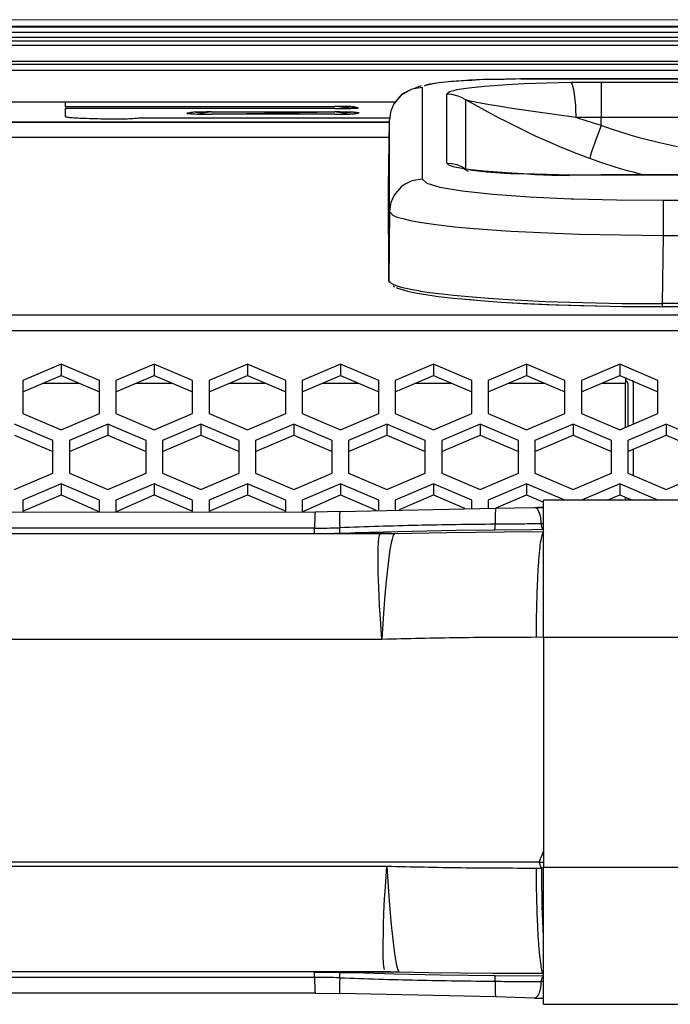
# Model space of a CAD drawing. Header units: millimetres. Extents: x -761 to 834, y -147 to 56.
# Tile 14 of 30: x -86 to -27, y -69 to 21. Entities that reach past the tile are written whole.
import ezdxf

# ---------------------------------------------------------------- set-up
doc = ezdxf.new("R2010")
doc.units = ezdxf.units.MM

# ---------------------------------------------------------------- blocks, each defined once
blk = doc.blocks.new('Abschirmblech-Elektronik__1', base_point=(-160.826, -23.715))
at = {"color": 7, "linetype": 'Continuous'}
for p, q in [((-31.126, -11.48), (-31.126, -11.975)), ((-160.826, -15.544), (-160.826, -11.975)), ((-160.326, -15.757), (-160.326, -11.975)), ((-160.126, -11.707), (-160.126, -11.975)), ((-160.126, -11.975), (-160.126, -15.842)), ((-31.126, -16.02), (-31.126, -11.975)), ((-30.926, -11.975), (-30.926, -15.934)), ((-30.48, -11.707), (-30.426, -11.975)), ((-30.426, -11.975), (-30.426, -15.721)), ((-160.826, -20.582), (-160.826, -17.847)), ((-160.326, -20.369), (-160.326, -18.06)), ((-160.126, -18.146), (-160.126, -20.283)), ((-30.426, -18.024), (-30.426, -20.405)), ((-31.126, -22.673), (-31.126, -22.409)), ((-160.826, -23.715), (-160.826, -22.885)), ((-160.326, -23.715), (-160.326, -22.672)), ((-160.126, -22.587), (-160.126, -23.715)), ((-30.926, -22.495), (-30.926, -22.673))]:
    blk.add_line(p, q, dxfattribs=at)
at = {"color": 1, "linetype": 'Continuous'}
for p, q in [((-160.126, -11.975), (-157.554, -11.975)), ((-152.293, -11.975), (-149.054, -11.975)), ((-143.793, -11.975), (-140.554, -11.975)), ((-135.293, -11.975), (-132.054, -11.975)), ((-126.783, -11.975), (-123.544, -11.975)), ((-118.283, -11.975), (-115.044, -11.975)), ((-109.783, -11.975), (-106.544, -11.975)), ((-101.283, -11.975), (-98.044, -11.975)), ((-92.783, -11.975), (-89.544, -11.975)), ((-84.283, -11.975), (-81.044, -11.975)), ((-75.783, -11.975), (-72.544, -11.975)), ((-67.283, -11.975), (-64.044, -11.975)), ((-58.783, -11.975), (-55.544, -11.975)), ((-50.283, -11.975), (-47.044, -11.975)), ((-41.783, -11.975), (-38.544, -11.975)), ((-33.283, -11.975), (-31.126, -11.975))]:
    blk.add_line(p, q, dxfattribs=at)
at = {"color": 7, "linetype": 'Continuous'}
for centre, radius, start, end in [((-160.095, -11.939), 0.234, 97.65138, 188.85795), ((-31.126, -11.975), 0.2, 0, 90)]:
    blk.add_arc(centre, radius, start, end, dxfattribs=at)
blk = doc.blocks.new('Skypanel-Logo-max__16', base_point=(-150.626, 11.847))
at = {"color": 7, "linetype": 'Continuous'}
for p, q in [((-150.626, 13.692), (-52.078, 13.692)), ((-52.078, 13.692), (-82.298, 13.621)), ((-82.298, 13.621), (-82.298, 13.279)), ((-82.298, 13.279), (-57.664, 13.279)), ((-82.298, 13.279), (-57.664, 13.279)), ((-82.298, 13.077), (-82.298, 12.354)), ((-57.664, 13.077), (-82.298, 13.077)), ((-68.953, 12.565), (-57.664, 12.767)), ((-68.953, 12.767), (-57.664, 12.767)), ((-128.019, 11.847), (-52.682, 11.847)), ((-52.682, 11.847), (-128.019, 11.847)), ((-75.626, 12.223), (-52.662, 12.223)), ((-75.626, 12.223), (-52.662, 12.223)), ((-57.664, 12.565), (-68.953, 12.565))]:
    blk.add_line(p, q, dxfattribs=at)
for points, knots in [([(-68.953, 12.767), (-69.145, 12.766), (-69.516, 12.766), (-70.042, 12.757), (-70.51, 12.748), (-70.872, 12.706), (-71.085, 12.661), (-71.167, 12.645), (-71.177, 12.643)], [0, 0, 0, 0, 0.575669, 1.112157, 1.579531, 1.980873, 2.200796, 2.232214, 2.232214, 2.232214, 2.232214]), ([(-71.177, 12.643), (-71.167, 12.642), (-71.085, 12.633), (-70.87, 12.61), (-70.51, 12.585), (-70.042, 12.574), (-69.516, 12.566), (-69.145, 12.565), (-68.953, 12.565)], [0, 0, 0, 0, 0.030987, 0.247893, 0.647297, 1.114576, 1.651064, 2.226732, 2.226732, 2.226732, 2.226732]), ([(-68.953, 12.767), (-69.111, 12.753), (-69.398, 12.729), (-69.819, 12.633), (-70.194, 12.688), (-70.518, 12.773), (-70.748, 12.699), (-70.863, 12.645), (-70.905, 12.625)], [0, 0, 0, 0, 0.476074, 0.864068, 1.282248, 1.602673, 1.843976, 1.984465, 1.984465, 1.984465, 1.984465]), ([(-55.542, 13.128), (-55.551, 13.13), (-55.616, 13.151), (-55.793, 13.214), (-56.125, 13.262), (-56.577, 13.269), (-57.101, 13.278), (-57.472, 13.279), (-57.664, 13.279)], [0, 0, 0, 0, 0.025606, 0.204851, 0.563387, 1.024408, 1.560896, 2.136565, 2.136565, 2.136565, 2.136565]), ([(-55.542, 13.128), (-55.635, 13.127), (-55.812, 13.126), (-56.095, 13.084), (-56.423, 13.144), (-56.798, 13.161), (-57.219, 13.236), (-57.506, 13.264), (-57.664, 13.279)], [0, 0, 0, 0, 0.276435, 0.531719, 0.850925, 1.268666, 1.656656, 2.132728, 2.132728, 2.132728, 2.132728]), ([(-57.664, 13.077), (-57.472, 13.078), (-57.101, 13.079), (-56.577, 13.086), (-56.127, 13.098), (-55.798, 13.112), (-55.616, 13.124), (-55.551, 13.127), (-55.542, 13.128)], [0, 0, 0, 0, 0.575669, 1.112157, 1.572966, 1.926797, 2.097919, 2.122366, 2.122366, 2.122366, 2.122366]), ([(-55.44, 12.689), (-55.45, 12.69), (-55.532, 12.699), (-55.747, 12.722), (-56.107, 12.747), (-56.575, 12.758), (-57.101, 12.765), (-57.472, 12.766), (-57.664, 12.767)], [0, 0, 0, 0, 0.030987, 0.247893, 0.647297, 1.114576, 1.651064, 2.226732, 2.226732, 2.226732, 2.226732]), ([(-55.602, 12.616), (-55.662, 12.637), (-55.816, 12.69), (-56.081, 12.773), (-56.423, 12.69), (-56.797, 12.633), (-57.219, 12.729), (-57.506, 12.753), (-57.664, 12.767)], [0, 0, 0, 0, 0.193551, 0.489512, 0.80994, 1.228123, 1.616113, 2.092185, 2.092185, 2.092185, 2.092185]), ([(-57.664, 12.565), (-57.472, 12.565), (-57.101, 12.566), (-56.575, 12.575), (-56.106, 12.584), (-55.745, 12.625), (-55.532, 12.671), (-55.45, 12.687), (-55.44, 12.689)], [0, 0, 0, 0, 0.575669, 1.112157, 1.579531, 1.980873, 2.200796, 2.232214, 2.232214, 2.232214, 2.232214]), ([(-82.298, 12.354), (-82.255, 12.342), (-82.09, 12.296), (-81.712, 12.253), (-81.103, 12.219), (-80.283, 12.185), (-79.285, 12.157), (-78.147, 12.138), (-76.909, 12.118), (-76.059, 12.188), (-75.626, 12.223)], [0, 0, 0, 0, 0.132634, 0.516326, 1.13425, 1.96482, 2.976372, 4.130172, 5.3819, 6.686431, 6.686431, 6.686431, 6.686431]), ([(-82.298, 12.354), (-82.255, 12.342), (-82.09, 12.296), (-81.712, 12.253), (-81.103, 12.219), (-80.283, 12.185), (-79.285, 12.157), (-78.147, 12.138), (-76.909, 12.118), (-76.059, 12.188), (-75.626, 12.223)], [0, 0, 0, 0, 0.132634, 0.516326, 1.13425, 1.96482, 2.976372, 4.130172, 5.3819, 6.686431, 6.686431, 6.686431, 6.686431])]:
    blk.add_open_spline(points, degree=3, knots=knots, dxfattribs=at)
blk = doc.blocks.new('Gehaeusedeckel-oben__17', base_point=(-583.285, -23.727))
at = {"color": 1, "linetype": 'Continuous'}
for p, q in [((638.888, 16.555), (-566.141, 16.555)), ((-52.707, 10.423), (-574.033, 10.423)), ((-52.707, 10.423), (-574.033, 10.423)), ((-583.214, -5.76), (655.961, -5.76)), ((-583.285, -7.174), (656.033, -7.174))]:
    blk.add_line(p, q, dxfattribs=at)
at = {"color": 7, "linetype": 'Continuous'}
for p, q in [((638.888, 16.555), (-566.141, 16.555)), ((-82.664, -10.257), (-86.164, -11.751)), ((-82.664, -10.257), (-82.664, -11.284)), ((-79.164, -11.751), (-82.664, -10.257)), ((-74.164, -10.257), (-77.664, -11.751)), ((-70.664, -11.751), (-74.164, -10.257)), ((-74.164, -10.257), (-74.164, -11.284)), ((-65.664, -10.257), (-69.164, -11.751)), ((-62.164, -11.751), (-65.664, -10.257)), ((-65.664, -10.257), (-65.664, -11.284)), ((-57.164, -10.257), (-60.664, -11.751)), ((-57.164, -10.257), (-57.164, -11.284)), ((-53.664, -11.751), (-57.164, -10.257)), ((-48.664, -10.257), (-52.164, -11.751)), ((-48.664, -10.257), (-48.664, -11.284)), ((-45.164, -11.751), (-48.664, -10.257)), ((-40.164, -10.257), (-43.664, -11.751)), ((-36.664, -11.751), (-40.164, -10.257)), ((-40.164, -10.257), (-40.164, -11.284)), ((-31.664, -10.257), (-35.164, -11.751)), ((-28.164, -11.751), (-31.664, -10.257)), ((-31.664, -10.257), (-31.664, -11.284)), ((-86.164, -12.778), (-82.664, -11.284)), ((-82.664, -11.284), (-79.164, -12.778)), ((-77.664, -12.778), (-74.164, -11.284)), ((-74.164, -11.284), (-70.664, -12.778)), ((-69.164, -12.778), (-65.664, -11.284)), ((-65.664, -11.284), (-62.164, -12.778)), ((-60.664, -12.778), (-57.164, -11.284)), ((-57.164, -11.284), (-53.664, -12.778)), ((-52.164, -12.778), (-48.664, -11.284)), ((-48.664, -11.284), (-45.164, -12.778)), ((-43.664, -12.778), (-40.164, -11.284)), ((-40.164, -11.284), (-36.664, -12.778)), ((-35.164, -12.778), (-31.664, -11.284)), ((-31.664, -11.284), (-28.164, -12.778)), ((-86.164, -11.751), (-86.164, -14.755)), ((-79.164, -14.755), (-79.164, -11.751)), ((-77.664, -11.751), (-77.664, -14.755)), ((-70.664, -14.755), (-70.664, -11.751)), ((-69.164, -11.751), (-69.164, -14.755)), ((-62.164, -14.755), (-62.164, -11.751)), ((-60.664, -11.751), (-60.664, -14.755)), ((-53.664, -14.755), (-53.664, -11.751)), ((-52.164, -11.751), (-52.164, -14.755)), ((-45.164, -14.755), (-45.164, -11.751)), ((-43.664, -11.751), (-43.664, -14.755)), ((-36.664, -14.755), (-36.664, -11.751)), ((-35.164, -11.751), (-35.164, -14.755)), ((-28.164, -14.755), (-28.164, -11.751)), ((-86.164, -14.755), (-82.664, -16.249)), ((-82.664, -16.249), (-79.164, -14.755)), ((-77.664, -14.755), (-74.164, -16.249)), ((-74.164, -16.249), (-70.664, -14.755)), ((-69.164, -14.755), (-65.664, -16.249)), ((-65.664, -16.249), (-62.164, -14.755)), ((-60.664, -14.755), (-57.164, -16.249)), ((-57.164, -16.249), (-53.664, -14.755)), ((-52.164, -14.755), (-48.664, -16.249)), ((-48.664, -16.249), (-45.164, -14.755)), ((-43.664, -14.755), (-40.164, -16.249)), ((-40.164, -16.249), (-36.664, -14.755)), ((-35.164, -14.755), (-31.664, -16.249)), ((-31.664, -16.249), (-28.164, -14.755)), ((-83.414, -17.209), (-86.914, -15.715)), ((-78.414, -15.715), (-81.914, -17.209)), ((-74.914, -17.209), (-78.414, -15.715)), ((-78.414, -15.715), (-78.414, -16.738)), ((-69.914, -15.715), (-73.414, -17.209)), ((-66.414, -17.209), (-69.914, -15.715)), ((-69.914, -15.715), (-69.914, -16.738)), ((-61.414, -15.715), (-64.914, -17.209)), ((-57.914, -17.209), (-61.414, -15.715)), ((-61.414, -15.715), (-61.414, -16.738)), ((-52.914, -15.715), (-56.414, -17.209)), ((-52.914, -15.715), (-52.914, -16.738)), ((-49.414, -17.209), (-52.914, -15.715)), ((-44.414, -15.715), (-47.914, -17.209)), ((-40.914, -17.209), (-44.414, -15.715)), ((-44.414, -15.715), (-44.414, -16.738)), ((-35.914, -15.715), (-39.414, -17.209)), ((-32.414, -17.209), (-35.914, -15.715)), ((-35.914, -15.715), (-35.914, -16.738)), ((-27.414, -15.715), (-30.914, -17.209)), ((-23.914, -17.209), (-27.414, -15.715)), ((-27.414, -15.715), (-27.414, -16.738)), ((-86.914, -16.738), (-83.414, -18.232)), ((-81.914, -18.232), (-78.414, -16.738)), ((-78.414, -16.738), (-74.914, -18.232)), ((-73.414, -18.232), (-69.914, -16.738)), ((-69.914, -16.738), (-66.414, -18.232)), ((-64.914, -18.232), (-61.414, -16.738)), ((-61.414, -16.738), (-57.914, -18.232)), ((-56.414, -18.232), (-52.914, -16.738)), ((-52.914, -16.738), (-49.414, -18.232)), ((-47.914, -18.232), (-44.414, -16.738)), ((-44.414, -16.738), (-40.914, -18.232)), ((-39.414, -18.232), (-35.914, -16.738)), ((-35.914, -16.738), (-32.414, -18.232)), ((-30.914, -18.232), (-27.414, -16.738)), ((-27.414, -16.738), (-23.914, -18.232)), ((-83.414, -20.197), (-83.414, -17.209)), ((-81.914, -17.209), (-81.914, -20.197)), ((-74.914, -20.197), (-74.914, -17.209)), ((-73.414, -17.209), (-73.414, -20.197)), ((-66.414, -20.197), (-66.414, -17.209)), ((-64.914, -17.209), (-64.914, -20.197)), ((-57.914, -20.197), (-57.914, -17.209)), ((-56.414, -17.209), (-56.414, -20.197)), ((-49.414, -20.197), (-49.414, -17.209)), ((-47.914, -17.209), (-47.914, -20.197)), ((-40.914, -20.197), (-40.914, -17.209)), ((-39.414, -17.209), (-39.414, -20.197)), ((-32.414, -20.197), (-32.414, -17.209)), ((-30.914, -17.209), (-30.914, -20.197)), ((-86.914, -21.69), (-83.414, -20.197)), ((-81.914, -20.197), (-78.414, -21.69)), ((-78.414, -21.69), (-74.914, -20.197)), ((-73.414, -20.197), (-69.914, -21.69)), ((-69.914, -21.69), (-66.414, -20.197)), ((-64.914, -20.197), (-61.414, -21.69)), ((-61.414, -21.69), (-57.914, -20.197)), ((-56.414, -20.197), (-52.914, -21.69)), ((-52.914, -21.69), (-49.414, -20.197)), ((-47.914, -20.197), (-44.414, -21.69)), ((-44.414, -21.69), (-40.914, -20.197)), ((-39.414, -20.197), (-35.914, -21.69)), ((-35.914, -21.69), (-32.414, -20.197)), ((-30.914, -20.197), (-27.414, -21.69)), ((-27.414, -21.69), (-23.914, -20.197)), ((-82.664, -21.157), (-86.164, -22.651)), ((-79.164, -22.651), (-82.664, -21.157)), ((-82.664, -21.157), (-82.664, -22.18)), ((-74.164, -21.157), (-77.664, -22.651)), ((-74.164, -21.157), (-74.164, -22.18)), ((-70.664, -22.651), (-74.164, -21.157)), ((-65.664, -21.157), (-69.164, -22.651)), ((-62.164, -22.651), (-65.664, -21.157)), ((-65.664, -21.157), (-65.664, -22.18)), ((-57.164, -21.157), (-60.664, -22.651)), ((-57.164, -21.157), (-57.164, -22.18)), ((-53.664, -22.651), (-57.164, -21.157)), ((-48.664, -21.157), (-52.164, -22.651)), ((-48.664, -21.157), (-48.664, -22.18)), ((-45.164, -22.651), (-48.664, -21.157)), ((-40.164, -21.157), (-43.664, -22.651)), ((-36.664, -22.651), (-40.164, -21.157)), ((-40.164, -21.157), (-40.164, -22.18)), ((-31.664, -21.157), (-35.164, -22.651)), ((-31.664, -21.157), (-31.664, -22.18)), ((-28.164, -22.651), (-31.664, -21.157)), ((-86.164, -23.674), (-82.664, -22.18)), ((-82.664, -22.18), (-79.164, -23.715)), ((-77.664, -23.715), (-74.164, -22.18)), ((-74.164, -22.18), (-70.664, -23.674)), ((-69.164, -23.674), (-65.664, -22.18)), ((-65.664, -22.18), (-62.164, -23.674)), ((-60.664, -23.715), (-57.164, -22.18)), ((-57.164, -22.18), (-53.915, -23.566)), ((-51.772, -23.507), (-48.664, -22.18)), ((-48.664, -22.18), (-45.827, -23.39)), ((-42.927, -23.359), (-40.164, -22.18)), ((-40.164, -22.18), (-38.626, -22.836)), ((-32.82, -22.673), (-31.664, -22.18)), ((-31.664, -22.18), (-30.507, -22.673)), ((-86.164, -22.651), (-86.164, -23.674)), ((-79.164, -23.715), (-79.164, -22.651)), ((-77.664, -22.651), (-77.664, -23.715)), ((-70.664, -23.674), (-70.664, -22.651)), ((-69.164, -22.651), (-69.164, -23.674)), ((-62.164, -23.674), (-62.164, -22.651)), ((-60.664, -22.651), (-60.664, -23.715)), ((-53.664, -23.558), (-53.664, -22.651)), ((-52.164, -22.651), (-52.164, -23.517)), ((-45.164, -23.384), (-45.164, -22.651)), ((-43.664, -22.651), (-43.664, -23.367))]:
    blk.add_line(p, q, dxfattribs=at)
blk = doc.blocks.new('Remoteaufnahme__18', base_point=(-52.787, -5.006))
at = {"color": 7, "linetype": 'Continuous'}
for p, q in [((-48.546, 15.369), (-49.506, 15.15)), ((-48.164, 15.433), (-48.546, 15.369)), ((-47.045, 15.552), (-48.164, 15.433)), ((-47.302, 15.506), (-48.164, 15.433)), ((-45.851, 15.614), (-47.302, 15.506)), ((-45.679, 15.65), (-47.045, 15.552)), ((-45.165, 15.651), (-45.851, 15.614)), ((-45.381, 15.666), (-45.679, 15.65)), ((-44.119, 15.722), (-45.381, 15.666)), ((-44.119, 15.722), (-45.165, 15.651)), ((-43.456, 15.744), (-44.119, 15.722)), ((-43.26, 15.722), (-44.119, 15.722)), ((-42.086, 15.772), (-43.456, 15.744)), ((-42.22, 15.744), (-43.26, 15.722)), ((-41.153, 15.751), (-42.22, 15.744)), ((-40.68, 15.782), (-42.086, 15.772)), ((-40.819, 15.781), (-41.153, 15.751)), ((-40.68, 15.782), (-40.819, 15.781)), ((-19.626, 15.782), (-40.68, 15.782)), ((-50.7, 14.819), (-51.606, 14.299)), ((-49.805, 15.138), (-50.496, 14.884)), ((-52.278, 13.5), (-52.452, 13.147)), ((-51.93, 13.935), (-52.278, 13.5)), ((-51.606, 14.299), (-51.93, 13.935)), ((-52.55, 12.873), (-52.634, 12.519)), ((-52.55, 12.873), (-52.634, 12.519)), ((-52.452, 13.147), (-52.55, 12.873)), ((-52.452, 13.147), (-52.55, 12.873)), ((-52.787, 5.847), (-52.678, 12.061)), ((-52.634, 12.519), (-52.678, 12.061)), ((-52.634, 12.519), (-52.678, 12.061)), ((-45.472, 7.347), (-46.002, 7.641)), ((-46.002, 7.641), (-45.499, 7.554)), ((-45.726, 7.569), (-45.499, 7.554)), ((-45.499, 7.554), (-44.083, 7.399)), ((-45.499, 7.554), (-45.284, 7.48)), ((-45.284, 7.48), (-45.117, 7.457)), ((-45.117, 7.457), (-43.821, 7.315)), ((-44.083, 7.399), (-42.38, 7.269)), ((-43.821, 7.315), (-42.196, 7.19)), ((-42.38, 7.269), (-42.01, 7.246)), ((-42.196, 7.19), (-41.648, 7.156)), ((-42.01, 7.246), (-40.449, 7.165)), ((-41.648, 7.156), (-40.449, 7.165)), ((-40.449, 7.165), (-38.345, 7.09)), ((-40.449, 7.165), (-39.373, 7.047)), ((-39.373, 7.047), (-37.887, 7.001)), ((-38.345, 7.09), (-36.133, 7.045)), ((-37.887, 7.001), (-36.347, 6.972)), ((-36.347, 6.972), (-36.133, 7.045)), ((-36.133, 7.045), (-34.062, 7.027)), ((-34.062, 7.027), (-33.367, 7.026)), ((-16.694, 7.026), (-33.367, 7.026)), ((-52.757, -2.655), (-52.787, 5.847)), ((-52.757, -2.655), (-52.7, -2.796)), ((-52.517, -2.867), (-52.308, -2.972)), ((-52.362, -3.11), (-52.222, -3.177)), ((-52.084, -3.243), (-51.94, -3.3)), ((-51.94, -3.3), (-51.427, -3.476)), ((-51.427, -3.476), (-51.048, -3.576)), ((-51.427, -3.476), (-51.048, -3.576)), ((-51.048, -3.576), (-50.612, -3.675)), ((-51.048, -3.576), (-50.612, -3.675)), ((-50.612, -3.675), (-50.12, -3.772)), ((-50.612, -3.675), (-50.452, -3.696)), ((-50.452, -3.696), (-50.12, -3.772)), ((-50.12, -3.772), (-49.573, -3.867)), ((-50.12, -3.772), (-49.573, -3.867)), ((-49.573, -3.867), (-48.975, -3.959)), ((-49.573, -3.867), (-48.975, -3.959)), ((-48.975, -3.959), (-48.241, -4.059)), ((-48.975, -3.959), (-48.241, -4.059)), ((-48.241, -4.059), (-47.627, -4.135)), ((-48.241, -4.059), (-47.627, -4.135)), ((-47.627, -4.135), (-46.88, -4.218)), ((-47.627, -4.135), (-46.88, -4.218)), ((-46.88, -4.218), (-46.086, -4.298)), ((-46.88, -4.218), (-46.086, -4.298)), ((-46.086, -4.298), (-44.366, -4.448)), ((-46.086, -4.298), (-45.272, -4.362)), ((-45.272, -4.362), (-44.366, -4.448)), ((-44.366, -4.448), (-42.491, -4.582)), ((-44.366, -4.448), (-42.491, -4.582)), ((-42.491, -4.582), (-40.481, -4.699)), ((-42.491, -4.582), (-41.377, -4.64)), ((-41.377, -4.64), (-39.442, -4.741)), ((-40.481, -4.699), (-38.348, -4.798)), ((-39.442, -4.741), (-37.468, -4.824)), ((-38.348, -4.798), (-36.11, -4.879)), ((-37.468, -4.824), (-35.242, -4.896)), ((-36.11, -4.879), (-33.783, -4.94)), ((-35.242, -4.896), (-32.604, -4.955)), ((-33.783, -4.94), (-31.405, -4.982)), ((-32.604, -4.955), (-30.207, -4.986)), ((-31.405, -4.982), (-27.791, -5.006)), ((-30.207, -4.986), (-27.935, -4.996)), ((-27.935, -4.996), (-27.791, -5.006)), ((100.538, -5.006), (-27.791, -5.006))]:
    blk.add_line(p, q, dxfattribs=at)
at = {"color": 1, "linetype": 'Continuous'}
for p, q in [((-48.993, 15.298), (-49.238, 15.24)), ((-48.354, 15.407), (-48.993, 15.298)), ((-48.164, 15.433), (-48.354, 15.407)), ((-40.401, 15.328), (-41.953, 15.249)), ((-40.68, 15.782), (-19.626, 15.782)), ((-38.316, 15.401), (-40.401, 15.328)), ((-36.128, 15.446), (-38.316, 15.401)), ((-35.444, 15.454), (-36.128, 15.446)), ((-36.128, 15.446), (-36.003, 15.262)), ((-33.367, 15.464), (-35.444, 15.454)), ((-33.367, 15.464), (-33.367, 12.266)), ((-19.626, 15.464), (-33.367, 15.464)), ((-51.304, 14.52), (-51.606, 14.299)), ((-50.7, 14.819), (-51.304, 14.52)), ((-50.496, 14.884), (-50.7, 14.819)), ((-49.678, 14.997), (-50.496, 14.884)), ((-49.678, 6.621), (-49.678, 14.997)), ((-49.238, 15.24), (-49.506, 15.15)), ((-47.203, 14.594), (-47.44, 14.404)), ((-47.44, 8.105), (-47.44, 14.404)), ((-46.989, 14.37), (-47.44, 14.404)), ((-46.843, 14.706), (-47.203, 14.594)), ((-46.519, 14.778), (-46.843, 14.706)), ((-45.686, 14.916), (-46.519, 14.778)), ((-45.442, 14.948), (-45.686, 14.916)), ((-44.022, 15.099), (-45.442, 14.948)), ((-42.321, 15.227), (-44.022, 15.099)), ((-41.953, 15.249), (-42.321, 15.227)), ((-36.003, 15.262), (-35.88, 14.829)), ((-35.88, 14.829), (-35.748, 13.906)), ((-52.278, 13.5), (-52.452, 13.147)), ((-52.171, 13.672), (-52.278, 13.5)), ((-51.781, 14.141), (-52.171, 13.672)), ((-51.606, 14.299), (-51.781, 14.141)), ((-46.414, 14.224), (-46.989, 14.37)), ((-46.117, 14.098), (-46.414, 14.224)), ((-45.726, 13.869), (-46.117, 14.098)), ((-45.726, 7.569), (-45.726, 13.869)), ((-43.676, 12.742), (-45.726, 13.869)), ((-45.312, 13.761), (-45.726, 13.869)), ((-45.18, 13.731), (-45.312, 13.761)), ((-44.993, 13.69), (-45.18, 13.731)), ((-44.721, 13.635), (-44.993, 13.69)), ((-44.367, 13.567), (-44.721, 13.635)), ((-43.549, 13.422), (-44.367, 13.567)), ((-35.748, 13.906), (-35.705, 13.356)), ((-42.599, 12.169), (-43.676, 12.742)), ((-42.908, 13.316), (-43.549, 13.422)), ((-41.313, 13.068), (-42.908, 13.316)), ((-35.671, 12.251), (-41.313, 13.068)), ((-35.705, 13.356), (-35.69, 13.074)), ((-35.69, 13.074), (-35.671, 12.251)), ((-52.677, 3.672), (-52.678, 12.061)), ((-42.34, 12.035), (-42.599, 12.169)), ((-39.41, 10.599), (-42.34, 12.035)), ((-35.1, 12.258), (-35.671, 12.251)), ((-34.526, 11.893), (-35.671, 12.251)), ((-33.367, 12.266), (-35.1, 12.258)), ((-33.367, 11.545), (-34.526, 11.893)), ((-19.626, 12.266), (-33.367, 12.266)), ((-33.367, 11.545), (-33.367, 12.266)), ((-33.367, 11.545), (-33.928, 9.988)), ((-32.315, 11.174), (-33.367, 11.545)), ((-31.254, 10.827), (-32.315, 11.174)), ((-30.72, 10.663), (-31.254, 10.827)), ((-39.089, 10.452), (-39.41, 10.599)), ((-37.801, 9.882), (-39.089, 10.452)), ((-33.928, 9.988), (-34.227, 9.117)), ((-29.645, 10.354), (-30.72, 10.663)), ((-28.017, 9.938), (-29.645, 10.354)), ((-26.374, 9.579), (-28.017, 9.938)), ((-37.133, 9.6), (-37.801, 9.882)), ((-36.124, 9.189), (-37.133, 9.6)), ((-35.78, 9.053), (-36.124, 9.189)), ((-34.402, 8.531), (-35.78, 9.053)), ((-34.227, 9.117), (-34.324, 8.817)), ((-47.44, 8.105), (-47.298, 7.952)), ((-47.44, 8.105), (-46.989, 8.071)), ((-34.324, 8.817), (-34.402, 8.531)), ((-33.282, 8.136), (-34.402, 8.531)), ((-32.153, 7.767), (-33.282, 8.136)), ((-47.298, 7.952), (-46.875, 7.801)), ((-46.989, 8.071), (-46.542, 7.968)), ((-46.875, 7.801), (-46.561, 7.727)), ((-46.561, 7.727), (-45.726, 7.569)), ((-46.542, 7.968), (-46.117, 7.798)), ((-46.117, 7.798), (-45.726, 7.569)), ((-31.585, 7.592), (-32.153, 7.767)), ((-30.944, 7.404), (-31.585, 7.592)), ((-30.442, 7.263), (-30.944, 7.404)), ((-29.558, 7.037), (-30.442, 7.263)), ((-50.7, 6.442), (-51.304, 6.144)), ((-50.496, 6.508), (-50.7, 6.442)), ((-49.678, 6.621), (-50.496, 6.508)), ((-49.678, 6.621), (-49.282, 6.259)), ((-33.367, 7.026), (-16.694, 7.026)), ((-52.757, -2.655), (-52.787, 5.847)), ((-51.781, 5.764), (-52.171, 5.296)), ((-51.606, 5.922), (-51.781, 5.764)), ((-51.304, 6.144), (-51.606, 5.922)), ((-49.282, 6.259), (-48.1, 5.908)), ((-48.1, 5.908), (-46.036, 5.564)), ((-46.036, 5.564), (-43.236, 5.265)), ((-52.55, 4.497), (-52.634, 4.142)), ((-52.452, 4.77), (-52.55, 4.497)), ((-52.278, 5.123), (-52.452, 4.77)), ((-52.171, 5.296), (-52.278, 5.123)), ((-43.236, 5.265), (-39.9, 5.027)), ((-39.9, 5.027), (-36.103, 4.85)), ((-36.103, 4.85), (-35.863, 4.841)), ((-35.863, 4.841), (-31.966, 4.741)), ((-31.966, 4.741), (-27.682, 4.704)), ((-27.682, 4.704), (-27.682, 1.506)), ((-27.682, 4.704), (-16.694, 4.704)), ((-52.677, 3.672), (-52.757, -2.655)), ((-52.634, 4.142), (-52.677, 3.672)), ((-52.677, 3.672), (-52.378, 3.355)), ((-52.378, 3.355), (-52.199, 3.269)), ((-52.199, 3.269), (-51.968, 3.18)), ((-51.968, 3.18), (-51.479, 3.032)), ((-51.479, 3.032), (-50.773, 2.867)), ((-50.773, 2.867), (-49.948, 2.713)), ((-49.948, 2.713), (-48.467, 2.495)), ((-48.467, 2.495), (-46.731, 2.295)), ((-46.731, 2.295), (-45.357, 2.166)), ((-45.357, 2.166), (-42.479, 1.95)), ((-42.479, 1.95), (-41.566, 1.893)), ((-41.566, 1.893), (-37.556, 1.7)), ((-37.556, 1.7), (-35.329, 1.624)), ((-35.329, 1.624), (-31.544, 1.54)), ((-31.544, 1.54), (-27.682, 1.506)), ((-27.682, 1.506), (-27.791, -4.727)), ((-27.682, 1.506), (-16.694, 1.506)), ((-52.757, -2.655), (-52.517, -2.867)), ((-52.517, -2.867), (-52.308, -2.972)), ((-52.308, -2.972), (-52.077, -3.063)), ((-52.077, -3.063), (-51.714, -3.178)), ((-51.714, -3.178), (-51.331, -3.28)), ((-51.331, -3.28), (-50.889, -3.379)), ((-50.889, -3.379), (-50.754, -3.407)), ((-50.754, -3.407), (-50.391, -3.477)), ((-50.391, -3.477), (-50.057, -3.537)), ((-50.057, -3.537), (-49.838, -3.573)), ((-49.838, -3.573), (-49.232, -3.666)), ((-49.232, -3.666), (-48.473, -3.77)), ((-48.473, -3.77), (-47.867, -3.844)), ((-47.867, -3.844), (-46.839, -3.957)), ((-46.839, -3.957), (-45.459, -4.087)), ((-45.459, -4.087), (-43.637, -4.231)), ((-43.637, -4.231), (-41.819, -4.349)), ((-41.819, -4.349), (-40.635, -4.415)), ((-40.635, -4.415), (-38.477, -4.516)), ((-38.477, -4.516), (-36.211, -4.598)), ((-36.211, -4.598), (-33.855, -4.661)), ((-33.855, -4.661), (-31.449, -4.703)), ((-31.449, -4.703), (-27.791, -4.727)), ((100.538, -4.727), (-27.791, -4.727)), ((-27.791, -4.727), (-27.791, -5.006))]:
    blk.add_line(p, q, dxfattribs=at)
blk = doc.blocks.new('Fuehrung__19', base_point=(-565.023, 17.126))
at = {"color": 7, "linetype": 'Continuous'}
blk.add_line((36.186, 21.189), (-529.126, 20.977), dxfattribs=at)
at = {"color": 1, "linetype": 'Continuous'}
for p, q in [((601.874, 20.583), (-529.126, 20.583)), ((-529.126, 18.855), (601.874, 18.855)), ((-565.023, 17.126), (637.77, 17.126)), ((-560.975, 17.401), (633.722, 17.401))]:
    blk.add_line(p, q, dxfattribs=at)
blk = doc.blocks.new('Dekorleiste_1__21', base_point=(-529.126, 19.24))
at = {"color": 1, "linetype": 'Continuous'}
for p, q in [((-529.126, 20.533), (601.874, 20.533)), ((-529.126, 20.043), (601.874, 20.043)), ((-529.126, 19.608), (601.874, 19.608)), ((601.874, 19.24), (-529.126, 19.24))]:
    blk.add_line(p, q, dxfattribs=at)
at = {"color": 7, "linetype": 'Continuous'}
for p, q in [((-529.126, 20.533), (601.874, 20.533)), ((601.874, 19.24), (-529.126, 19.24))]:
    blk.add_line(p, q, dxfattribs=at)
blk = doc.blocks.new('Rückdeckel-kpl___27', base_point=(-615.569, -23.727))
for name, p in [('Fuehrung__19', (-565.023, 17.126)), ('Dekorleiste_1__21', (-529.126, 19.24)), ('Gehaeusedeckel-oben__17', (-583.285, -23.727)), ('Remoteaufnahme__18', (-52.787, -5.006)), ('Skypanel-Logo-max__16', (-150.626, 11.847))]:
    blk.add_blockref(name, p)
blk = doc.blocks.new('Manschette-oben', base_point=(-38.626, -68.673))
at = {"color": 7, "linetype": 'Continuous'}
for p, q in [((-38.626, -35.173), (-38.626, -22.673)), ((-4.376, -22.673), (-38.626, -22.673)), ((-38.626, -35.173), (-38.626, -56.173)), ((-38.626, -68.673), (-38.626, -56.173)), ((-38.626, -68.673), (-4.376, -68.673))]:
    blk.add_line(p, q, dxfattribs=at)
at = {"color": 1, "linetype": 'Continuous'}
for p, q in [((-38.626, -35.173), (12.783, -35.173)), ((12.782, -56.173), (-38.626, -56.173))]:
    blk.add_line(p, q, dxfattribs=at)
blk = doc.blocks.new('CFK-Haltebuegel', base_point=(-704.126, -68.107))
at = {"color": 7, "linetype": 'Continuous'}
for p, q in [((-42.991, -23.385), (-39.434, -23.332)), ((-39.434, -23.332), (-38.626, -23.324)), ((-39.301, -23.368), (-39.434, -23.332)), ((-38.791, -23.326), (-39.126, -23.329)), ((-38.626, -23.324), (-38.791, -23.326)), ((-560.561, -23.715), (-59.465, -23.742)), ((-57.222, -23.701), (-59.465, -23.742)), ((-57.222, -23.701), (-42.991, -23.385)), ((-563.471, -25.715), (-53.929, -25.715)), ((-57.231, -25.673), (-56.209, -25.637)), ((-56.209, -25.637), (-55.814, -25.624)), ((-53.702, -25.716), (-53.929, -25.715)), ((-39.012, -55.715), (-564.189, -55.715)), ((-53.463, -65.715), (-563.518, -65.715)), ((-58.381, -65.726), (-57.231, -65.758)), ((-56.062, -65.798), (-57.231, -65.758)), ((-57.231, -65.758), (-56.062, -65.798)), ((-55.814, -65.807), (-56.062, -65.798)), ((-53.463, -65.715), (-53.231, -65.715)), ((-53.231, -65.715), (-53.463, -65.715)), ((-59.476, -67.646), (-560.585, -67.646)), ((-59.476, -67.646), (-57.232, -67.687)), ((-43.002, -68.003), (-57.232, -67.687)), ((-39.434, -68.099), (-43.002, -68.003)), ((-39.434, -68.099), (-38.626, -68.107)), ((-39.126, -68.102), (-38.792, -68.105)), ((-38.792, -68.105), (-38.626, -68.107))]:
    blk.add_line(p, q, dxfattribs=at)
at = {"color": 1, "linetype": 'Continuous'}
for p, q in [((-38.626, -24.825), (-38.828, -24.826)), ((-59.522, -25.215), (-560.631, -25.215)), ((-57.231, -25.673), (-52.539, -25.688)), ((-55.814, -25.624), (-51.921, -25.508)), ((-53.519, -25.717), (-53.702, -25.716)), ((-53.671, -26.232), (-53.623, -25.932)), ((-53.623, -25.932), (-53.519, -25.717)), ((-52.539, -25.688), (-52.225, -25.7)), ((-52.335, -25.845), (-52.452, -26.216)), ((-52.225, -25.7), (-52.335, -25.845)), ((-52.225, -25.7), (-47.466, -25.599)), ((-51.921, -25.508), (-46.607, -25.399)), ((-47.466, -25.599), (-42.226, -25.54)), ((-46.607, -25.399), (-43.055, -25.358)), ((-43.055, -25.358), (-39.698, -25.332)), ((-42.226, -25.54), (-38.626, -25.531)), ((-39.698, -25.332), (-38.701, -25.296)), ((-53.724, -27.056), (-53.696, -26.498)), ((-53.696, -26.498), (-53.671, -26.232)), ((-52.503, -26.434), (-52.638, -27.177)), ((-52.452, -26.216), (-52.503, -26.434)), ((-53.733, -27.391), (-53.724, -27.056)), ((-53.719, -29.287), (-53.733, -27.391)), ((-52.668, -27.377), (-52.979, -30.021)), ((-52.638, -27.177), (-52.668, -27.377)), ((-53.696, -30.031), (-53.719, -29.287)), ((-53.641, -31.342), (-53.696, -30.031)), ((-52.979, -30.021), (-53.097, -31.335)), ((-53.59, -32.296), (-53.641, -31.342)), ((-53.097, -31.335), (-53.194, -32.56)), ((-53.516, -33.478), (-53.59, -32.296)), ((-53.194, -32.56), (-53.321, -34.415)), ((-53.378, -35.366), (-53.516, -33.478)), ((-53.321, -34.415), (-53.378, -35.366)), ((-53.378, -35.366), (-564.142, -35.366)), ((-38.626, -35.181), (-39.297, -35.18)), ((-39.012, -55.715), (-38.626, -54.728)), ((-564.189, -56.064), (-52.927, -56.064)), ((-53.06, -57.953), (-52.927, -56.064)), ((-52.927, -56.064), (-52.811, -57.956)), ((-39.297, -56.238), (-38.808, -56.237)), ((-38.808, -56.237), (-39.012, -55.715)), ((-39.012, -55.715), (-38.626, -55.715)), ((-38.808, -56.237), (-38.626, -56.166)), ((-53.125, -59.04), (-53.06, -57.953)), ((-52.811, -57.956), (-52.691, -59.621)), ((-53.191, -60.359), (-53.125, -59.04)), ((-52.691, -59.621), (-52.567, -61.087)), ((-38.626, -62.528), (-38.753, -59.715)), ((-53.231, -61.4), (-53.191, -60.359)), ((-52.567, -61.087), (-52.537, -61.409)), ((-53.262, -63.947), (-53.231, -61.4)), ((-52.537, -61.409), (-52.231, -64.053)), ((-53.255, -64.24), (-53.262, -63.947)), ((-53.22, -64.933), (-53.255, -64.24)), ((-52.231, -64.053), (-52.2, -64.253)), ((-52.2, -64.253), (-52.077, -64.947)), ((-53.195, -65.199), (-53.22, -64.933)), ((-53.146, -65.499), (-53.195, -65.199)), ((-52.077, -64.947), (-52.017, -65.214)), ((-52.017, -65.214), (-51.928, -65.514)), ((-51.928, -65.514), (-51.79, -65.729)), ((-59.522, -66.215), (-560.631, -66.215)), ((-59.537, -65.738), (-58.381, -65.726)), ((-52.115, -65.741), (-57.231, -65.758)), ((-52.271, -65.913), (-55.814, -65.807)), ((-53.231, -65.715), (-53.069, -65.714)), ((-48.017, -66.008), (-52.271, -65.913)), ((-51.79, -65.729), (-52.115, -65.741)), ((-49.081, -65.79), (-51.79, -65.729)), ((-43.234, -65.872), (-49.081, -65.79)), ((-43.055, -66.073), (-48.017, -66.008)), ((-38.712, -65.865), (-43.234, -65.872)), ((-38.634, -66.106), (-43.055, -66.073)), ((-38.626, -66.606), (-38.828, -66.604))]:
    blk.add_line(p, q, dxfattribs=at)
for points, knots in [([(-59.465, -23.742), (-59.469, -23.771), (-59.482, -23.863), (-59.497, -24.036), (-59.507, -24.276), (-59.516, -24.56), (-59.521, -24.879), (-59.522, -25.101), (-59.522, -25.215)], [0, 0, 0, 0, 0.087539, 0.280088, 0.519043, 0.808414, 1.13297, 1.4756, 1.4756, 1.4756, 1.4756]), ([(-57.222, -23.701), (-57.225, -23.73), (-57.234, -23.822), (-57.244, -23.995), (-57.245, -24.235), (-57.243, -24.519), (-57.237, -24.837), (-57.23, -25.059), (-57.226, -25.173)], [0, 0, 0, 0, 0.087133, 0.27904, 0.51757, 0.806615, 1.130964, 1.473518, 1.473518, 1.473518, 1.473518]), ([(-42.991, -23.385), (-42.994, -23.414), (-43.006, -23.506), (-43.02, -23.679), (-43.029, -23.919), (-43.035, -24.203), (-43.038, -24.522), (-43.037, -24.744), (-43.036, -24.858)], [0, 0, 0, 0, 0.087454, 0.279867, 0.518728, 0.808022, 1.132526, 1.475132, 1.475132, 1.475132, 1.475132]), ([(-38.828, -24.826), (-38.832, -24.715), (-38.839, -24.497), (-38.886, -24.184), (-38.955, -23.902), (-39.044, -23.682), (-39.145, -23.493), (-39.245, -23.413), (-39.301, -23.368)], [0, 0, 0, 0, 0.334102, 0.654139, 0.947163, 1.202549, 1.366153, 1.581207, 1.581207, 1.581207, 1.581207]), ([(-43.036, -24.858), (-45.402, -24.886), (-50.133, -24.94), (-54.862, -25.096), (-57.226, -25.173)], [0, 0, 0, 0, 7.096878, 14.193761, 14.193761, 14.193761, 14.193761]), ([(-43.055, -25.358), (-43.052, -25.325), (-43.045, -25.24), (-43.035, -25.105), (-43.036, -24.971), (-43.036, -24.89), (-43.036, -24.858)], [0, 0, 0, 0, 0.0997277, 0.2554635, 0.405915, 0.5002891, 0.5002891, 0.5002891, 0.5002891]), ([(-38.828, -24.826), (-39.166, -24.829), (-39.852, -24.834), (-40.896, -24.842), (-41.961, -24.85), (-42.677, -24.856), (-43.036, -24.858)], [0, 0, 0, 0, 1.012425, 2.060281, 3.130063, 4.207985, 4.207985, 4.207985, 4.207985]), ([(-38.828, -24.826), (-38.826, -24.858), (-38.82, -24.94), (-38.808, -25.046), (-38.784, -25.149), (-38.744, -25.218), (-38.717, -25.268), (-38.703, -25.293), (-38.701, -25.296)], [0, 0, 0, 0, 0.0944044, 0.2457498, 0.3230859, 0.4078121, 0.4832998, 0.4940837, 0.4940837, 0.4940837, 0.4940837]), ([(-59.546, -25.715), (-59.542, -25.683), (-59.534, -25.6), (-59.523, -25.466), (-59.523, -25.331), (-59.522, -25.247), (-59.522, -25.215)], [0, 0, 0, 0, 0.096951, 0.2508421, 0.4043634, 0.5008633, 0.5008633, 0.5008633, 0.5008633]), ([(-59.522, -25.215), (-59.139, -25.214), (-58.374, -25.21), (-57.609, -25.186), (-57.226, -25.173)], [0, 0, 0, 0, 1.148336, 2.296673, 2.296673, 2.296673, 2.296673]), ([(-59.314, -25.716), (-59.044, -25.714), (-58.504, -25.709), (-57.964, -25.696), (-57.694, -25.689)], [0, 0, 0, 0, 0.810319, 1.620349, 1.620349, 1.620349, 1.620349]), ([(-57.231, -25.673), (-57.229, -25.641), (-57.224, -25.558), (-57.218, -25.423), (-57.223, -25.289), (-57.225, -25.206), (-57.226, -25.173)], [0, 0, 0, 0, 0.0964793, 0.2498816, 0.4034505, 0.500014, 0.500014, 0.500014, 0.500014]), ([(-53.702, -25.716), (-53.519, -25.713), (-53.131, -25.709), (-52.744, -25.696), (-52.539, -25.688)], [0, 0, 0, 0, 0.548642, 1.163495, 1.163495, 1.163495, 1.163495]), ([(-53.519, -25.717), (-53.289, -25.712), (-52.857, -25.703), (-52.426, -25.701), (-52.225, -25.7)], [0, 0, 0, 0, 0.691457, 1.294722, 1.294722, 1.294722, 1.294722]), ([(-38.626, -25.531), (-38.659, -25.598), (-38.78, -25.844), (-38.907, -26.408), (-39.001, -27.3), (-39.101, -28.481), (-39.18, -29.915), (-39.242, -31.55), (-39.284, -33.328), (-39.292, -34.554), (-39.297, -35.18)], [0, 0, 0, 0, 0.22504, 0.817642, 1.719959, 2.918443, 4.371341, 6.027169, 7.826921, 9.706313, 9.706313, 9.706313, 9.706313]), ([(-39.297, -35.18), (-41.644, -35.186), (-46.338, -35.198), (-51.031, -35.31), (-53.378, -35.366)], [0, 0, 0, 0, 7.041056, 14.082352, 14.082352, 14.082352, 14.082352]), ([(-52.927, -56.064), (-50.655, -56.117), (-46.113, -56.222), (-41.569, -56.233), (-39.297, -56.238)], [0, 0, 0, 0, 6.815706, 13.631186, 13.631186, 13.631186, 13.631186]), ([(-39.297, -56.238), (-39.292, -56.864), (-39.284, -58.091), (-39.242, -59.869), (-39.18, -61.504), (-39.1, -62.937), (-39.005, -64.118), (-38.9, -65.003), (-38.798, -65.553), (-38.729, -65.801), (-38.712, -65.865)], [0, 0, 0, 0, 1.879392, 3.679144, 5.334972, 6.78787, 7.986354, 8.888671, 9.460807, 9.660802, 9.660802, 9.660802, 9.660802]), ([(-38.808, -56.237), (-38.804, -56.828), (-38.797, -57.988), (-38.768, -59.147), (-38.753, -59.715)], [0, 0, 0, 0, 1.772861, 3.478336, 3.478336, 3.478336, 3.478336]), ([(-59.522, -66.215), (-59.522, -66.183), (-59.523, -66.1), (-59.525, -65.991), (-59.527, -65.889), (-59.532, -65.817), (-59.536, -65.767), (-59.537, -65.742), (-59.537, -65.738)], [0, 0, 0, 0, 0.0964999, 0.2500212, 0.3259984, 0.4016569, 0.4678174, 0.4772689, 0.4772689, 0.4772689, 0.4772689]), ([(-59.522, -66.215), (-59.522, -66.345), (-59.521, -66.595), (-59.514, -66.948), (-59.504, -67.252), (-59.491, -67.473), (-59.48, -67.597), (-59.477, -67.641), (-59.476, -67.646)], [0, 0, 0, 0, 0.38824, 0.750083, 1.060945, 1.299767, 1.41534, 1.43185, 1.43185, 1.43185, 1.43185]), ([(-57.226, -66.257), (-57.609, -66.245), (-58.374, -66.221), (-59.139, -66.217), (-59.522, -66.215)], [0, 0, 0, 0, 1.148337, 2.296673, 2.296673, 2.296673, 2.296673]), ([(-57.226, -66.257), (-57.23, -66.386), (-57.238, -66.636), (-57.244, -66.99), (-57.245, -67.293), (-57.24, -67.514), (-57.234, -67.638), (-57.232, -67.681), (-57.232, -67.687)], [0, 0, 0, 0, 0.388139, 0.749715, 1.060166, 1.298462, 1.413699, 1.430162, 1.430162, 1.430162, 1.430162]), ([(-57.226, -66.257), (-57.225, -66.213), (-57.222, -66.09), (-57.223, -65.929), (-57.229, -65.807), (-57.231, -65.763), (-57.231, -65.758)], [0, 0, 0, 0, 0.1336104, 0.3668469, 0.4832115, 0.499835, 0.499835, 0.499835, 0.499835]), ([(-57.226, -66.257), (-54.862, -66.335), (-50.133, -66.49), (-45.402, -66.545), (-43.036, -66.572)], [0, 0, 0, 0, 7.096883, 14.193762, 14.193762, 14.193762, 14.193762]), ([(-52.115, -65.741), (-52.326, -65.732), (-52.698, -65.716), (-53.07, -65.715), (-53.231, -65.715)], [0, 0, 0, 0, 0.63412, 1.116002, 1.116002, 1.116002, 1.116002]), ([(-51.79, -65.729), (-51.988, -65.729), (-52.415, -65.727), (-52.841, -65.719), (-53.069, -65.714)], [0, 0, 0, 0, 0.594596, 1.279453, 1.279453, 1.279453, 1.279453]), ([(-43.036, -66.572), (-43.036, -66.541), (-43.036, -66.459), (-43.035, -66.326), (-43.045, -66.191), (-43.052, -66.106), (-43.055, -66.073)], [0, 0, 0, 0, 0.0944141, 0.2449054, 0.4006413, 0.500369, 0.500369, 0.500369, 0.500369]), ([(-38.634, -66.106), (-38.66, -66.139), (-38.722, -66.218), (-38.814, -66.346), (-38.819, -66.492), (-38.826, -66.573), (-38.828, -66.604)], [0, 0, 0, 0, 0.1254505, 0.304531, 0.4558368, 0.5502012, 0.5502012, 0.5502012, 0.5502012]), ([(-43.036, -66.572), (-43.037, -66.702), (-43.038, -66.952), (-43.034, -67.305), (-43.026, -67.609), (-43.015, -67.83), (-43.005, -67.954), (-43.002, -67.997), (-43.002, -68.003)], [0, 0, 0, 0, 0.388136, 0.7499, 1.060667, 1.299374, 1.414876, 1.431376, 1.431376, 1.431376, 1.431376]), ([(-43.036, -66.572), (-42.677, -66.575), (-41.961, -66.581), (-40.896, -66.589), (-39.852, -66.597), (-39.166, -66.602), (-38.828, -66.604)], [0, 0, 0, 0, 1.077922, 2.147704, 3.19556, 4.207985, 4.207985, 4.207985, 4.207985]), ([(-39.301, -68.063), (-39.27, -68.033), (-39.178, -67.947), (-39.048, -67.778), (-38.957, -67.527), (-38.885, -67.247), (-38.839, -66.934), (-38.832, -66.716), (-38.828, -66.604)], [0, 0, 0, 0, 0.130808, 0.375884, 0.63127, 0.924294, 1.244342, 1.578513, 1.578513, 1.578513, 1.578513])]:
    blk.add_open_spline(points, degree=3, knots=knots, dxfattribs=at)
at = {"color": 7, "linetype": 'Continuous'}
blk.add_open_spline([(-57.694, -25.689), (-57.655, -25.688), (-57.578, -25.685), (-57.501, -25.683), (-57.463, -25.682)], degree=3, dxfattribs=at)
at = {"color": 1, "linetype": 'Continuous'}
blk.add_open_spline([(-57.463, -25.682), (-57.424, -25.68), (-57.347, -25.677), (-57.27, -25.675), (-57.231, -25.673)], degree=3, dxfattribs=at)
at = {"color": 7, "linetype": 'Continuous'}
for points, knots in [([(-53.929, -25.715), (-53.92, -25.715), (-53.844, -25.715), (-53.768, -25.715), (-53.702, -25.716)], [0, 0, 0, 0, 0.028409, 0.227272, 0.227272, 0.227272, 0.227272]), ([(-39.434, -68.099), (-39.428, -68.098), (-39.384, -68.085), (-39.34, -68.073), (-39.301, -68.063)], [0, 0, 0, 0, 0.0171749, 0.137399, 0.137399, 0.137399, 0.137399])]:
    blk.add_open_spline(points, degree=3, knots=knots, dxfattribs=at)
blk = doc.blocks.new('CFK-Haltebügel-kpl_', base_point=(-760.852, -147.057))
for name, p in [('CFK-Haltebuegel', (-704.126, -68.107)), ('Manschette-oben', (-38.626, -68.673))]:
    blk.add_blockref(name, p)
blk = doc.blocks.new('Carbonbügel', base_point=(-760.852, -147.057))
blk.add_blockref('CFK-Haltebügel-kpl_', (-760.852, -147.057))
blk = doc.blocks.new('S360-C__85', base_point=(-760.852, -147.057))
for name, p in [('Carbonbügel', (-760.852, -147.057)), ('Rückdeckel-kpl___27', (-615.569, -23.727)), ('Abschirmblech-Elektronik__1', (-160.826, -23.715))]:
    blk.add_blockref(name, p)
blk = doc.blocks.new('DrfsichtA', base_point=(10, -77))
blk.add_blockref('S360-C__85', (-760.852, -147.057))

msp = doc.modelspace()

# ---------------------------------------------------------------- block references
msp.add_blockref('DrfsichtA', (10, -77))

doc.saveas('drawing.dxf')
